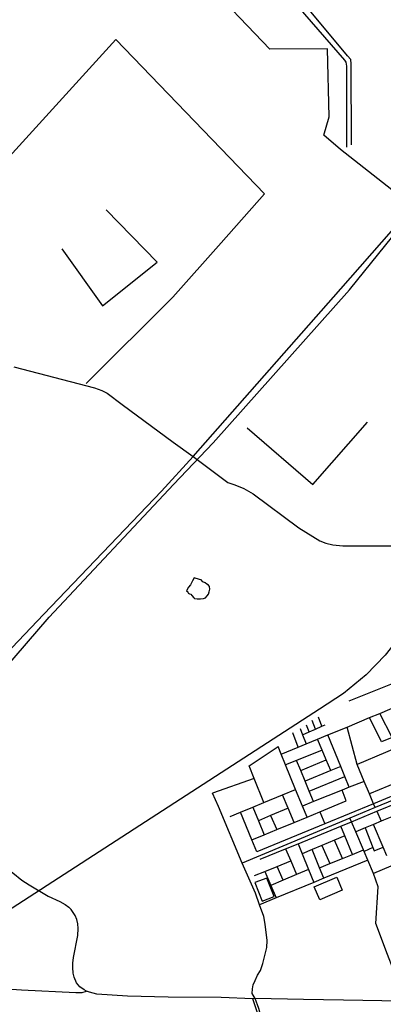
# Model space of a CAD drawing. Header units: millimetres. Extents: x 664923 to 767831, y 3118803 to 3207600.
# Tile 24 of 256: x 693712 to 695525, y 3149460 to 3154375. Entities that reach past the tile are written whole.
import ezdxf

# ---------------------------------------------------------------- set-up
doc = ezdxf.new("R2010")
doc.units = ezdxf.units.MM
for name, color, linetype in [('buildings', 5, 'Continuous'), ('railways', 4, 'Continuous'), ('roads_2', 2, 'Continuous'), ('roads_3', 3, 'Continuous'), ('water', 7, 'Continuous')]:
    doc.layers.add(name, color=color, linetype=linetype)

msp = doc.modelspace()

# ---------------------------------------------------------------- linework, layer by layer
at = {"layer": 'buildings'}
for points in [[(694921.14, 3149974.69), (694979.99, 3149997.76), (694943.26, 3150090.46), (694884.43, 3150067.39), (694921.14, 3149974.69)], [(695292.54, 3150093.84), (695320.15, 3150029.41), (695208.25, 3149981.91), (695180.63, 3150046.35), (695292.54, 3150093.84)]]:
    msp.add_lwpolyline(points, close=True, dxfattribs=at)
at = {"layer": 'railways'}
msp.add_lwpolyline([(696868.53, 3153071.93), (696374.72, 3152380.14), (696124.79, 3152034.87), (696064.47, 3151951.12), (695998.82, 3151860), (695971.38, 3151822.25), (695878.34, 3151694.19), (695657.3, 3151359.73), (695533.8, 3151202.95), (695438.74, 3151105.18), (695326.8, 3151011.33), (695206.18, 3150934.05), (693093, 3149564.37)], dxfattribs=at)
at = {"layer": 'roads_2'}
for points in [[(693683.17, 3152641.64), (694085.11, 3152537.18), (694120.6, 3152524.71), (694148.72, 3152509.94), (694222.64, 3152454.04), (694477.02, 3152265.41), (694576.33, 3152194.9), (694748.84, 3152064.82), (694784.59, 3152052.36), (694829.17, 3152034.88), (694875.82, 3152007.9), (695104.21, 3151838.16), (695207.8, 3151774.32), (695238.37, 3151761.5), (695273.49, 3151753.91), (695322.53, 3151747.93), (695637.51, 3151748)], [(691970.65, 3151216.85), (692109.7, 3151145.11), (692304.21, 3151039.42), (692493.17, 3150936.49), (692671.43, 3150840.27), (692722.92, 3150807.46), (692803.3, 3150752.21), (692922.73, 3150664.96), (693052.17, 3150577.26), (693098.32, 3150545.99), (693273.43, 3150421.38), (693380.84, 3150340), (693397.3, 3150328.16), (693452.58, 3150288.42), (693677.07, 3150115.78), (693723.17, 3150079.92), (693758.61, 3150056.59)], [(695763.92, 3150557.25), (695484.8, 3150441.91), (695358.45, 3150389.71), (694821.05, 3150165.19)], [(694885.4, 3149488.47), (694871.55, 3149514.59), (694871.8, 3149537.79), (694876.05, 3149557.54), (694885.27, 3149579.44), (694897.76, 3149605.13), (694912.34, 3149629.4), (694924.07, 3149662.95), (694943.76, 3149744.28), (694946.12, 3149778.08), (694935.58, 3149860.35), (694929.91, 3149897.54), (694908.12, 3149957.07), (694888.26, 3150015.55), (694821.05, 3150165.19), (694702.58, 3150447.14), (694673.61, 3150514.09)], [(693758.61, 3150056.59), (693854.12, 3149999.35), (693911.62, 3149973.34), (693938.75, 3149958.98), (693956.1, 3149945.49)], [(695613.76, 3149476.09), (695326.92, 3149480.76), (695127.11, 3149484.04), (694885.4, 3149488.47), (694874.07, 3149486.75), (694715.61, 3149494.42), (694451.56, 3149496.08), (694248.84, 3149501.19), (694095.93, 3149510.14), (694059.15, 3149520), (694045.15, 3149525.64), (694033.32, 3149531.72), (694011.43, 3149546.54), (693994.36, 3149567.77), (693982.82, 3149595.1), (693978.44, 3149616.1), (693976.81, 3149644.32), (693976.63, 3149664.68), (693979.42, 3149692.83), (694001.44, 3149803.49), (694003.32, 3149837.79), (694001.9, 3149862.1), (693996.87, 3149883.1), (693987.76, 3149903.63), (693968.51, 3149933.93), (693956.1, 3149945.49)], [(693426.18, 3149552.41), (693720.15, 3149533.02), (693991.71, 3149518.51), (694023.77, 3149519.51), (694045.15, 3149525.64)]]:
    msp.add_lwpolyline(points, dxfattribs=at)
at = {"layer": 'roads_3'}
for points in [[(693097.76, 3150636.23), (693831.34, 3151407.46), (694418.84, 3152021.1), (694576.33, 3152194.9), (695313.31, 3153031.2), (695564.94, 3153319.65), (695782.44, 3153562.72), (696003.14, 3153783.13), (696317.37, 3154122), (696446.02, 3154285.66), (696691.89, 3154667.12)], [(693169.01, 3150591.6), (693858.91, 3151391.76), (694477.95, 3152054.34), (694676.25, 3152262.52), (695355.66, 3153026.17), (695607.79, 3153337.72), (695824.14, 3153575.34), (696027.39, 3153772.3), (696333.67, 3154104.41), (696485.37, 3154288.33), (696718.08, 3154667.73)], [(695591.09, 3153506.67), (695311.4, 3153727.46), (695228.07, 3153799.17), (695254.27, 3153889.82), (695247.37, 3154229.24), (694958.99, 3154228.21), (694621.91, 3154582.18)], [(695365.7, 3153749.79), (695365.24, 3154154.97), (695362.81, 3154175.74), (695347.15, 3154194.9), (695098.08, 3154493.95)], [(695065.54, 3154480.23), (695331.46, 3154173.84), (695338.61, 3154162.85), (695341.03, 3154143.47), (695340.77, 3153738.97)], [(693642.25, 3153671.91), (694191.73, 3154275.47)], [(694191.73, 3154275.47), (694931.92, 3153505.76)], [(694042.82, 3152558.41), (694474.91, 3152990.32), (694716.9, 3153261.38), (694931.92, 3153505.76)], [(693921.57, 3153231.69), (694124.52, 3152947.53), (694397.13, 3153163.99), (694143.25, 3153425.71)], [(694846.04, 3152337.24), (695173.75, 3152055.08), (695445.46, 3152366.09)], [(695669.12, 3151099.81), (695353.24, 3150973.67)], [(695015.89, 3150709.43), (695100.54, 3150744.09), (695140.07, 3150760.28), (695197.08, 3150783.62), (695248.05, 3150804.49), (695344.24, 3150843.87), (695456.57, 3150890.98), (695507.44, 3150912.32), (695557.54, 3150933.33), (695710.97, 3150997.68)], [(695569.23, 3150791.26), (695507.44, 3150912.32)], [(695122.21, 3150804.8), (695155.14, 3150819.48), (695187.43, 3150833.88), (695219.08, 3150848), (695234.31, 3150854.78)], [(695155.14, 3150819.48), (695141.26, 3150854.02)], [(695187.43, 3150833.88), (695170.52, 3150876.52)], [(695219.08, 3150848), (695201.66, 3150893.36)], [(695516.05, 3150770.57), (695456.57, 3150890.98)], [(695100.54, 3150744.09), (695073.13, 3150815.75)], [(695109.54, 3150836.39), (695122.21, 3150804.8), (695140.07, 3150760.28)], [(695354.94, 3150543.14), (695332.93, 3150596.97), (695312.35, 3150647.28), (695248.05, 3150804.49)], [(695484.8, 3150441.91), (695476.57, 3150461.36), (695455.86, 3150510.28), (695429.51, 3150572.53), (695393.72, 3150657.05), (695344.24, 3150843.87)], [(695783.37, 3150820.99), (695729.89, 3150798.49), (695677.23, 3150776.33), (695637.65, 3150759.68), (695585.94, 3150737.92), (695535.1, 3150716.52), (695393.72, 3150657.05)], [(695655.54, 3150824.85), (695618.37, 3150810.39), (695569.23, 3150791.26), (695516.05, 3150770.57)], [(695262.53, 3150626.51), (695240.41, 3150679.62), (695219.79, 3150729.11), (695197.08, 3150783.62)], [(694855.73, 3150650.79), (695000.71, 3150747.05)], [(695144.53, 3150394.27), (695121.88, 3150449.39), (695087, 3150532.39), (695037.68, 3150655.18), (695015.89, 3150709.43), (695000.71, 3150747.05)], [(695219.79, 3150729.11), (695092.28, 3150677.36), (695037.68, 3150655.18)], [(695176.92, 3150471.6), (695155.2, 3150524.4), (695135.06, 3150573.38), (695113.19, 3150626.54), (695092.28, 3150677.36)], [(695113.19, 3150626.54), (695240.41, 3150679.62)], [(694928.64, 3150466.59), (694881.1, 3150586.7), (694855.73, 3150650.79)], [(694911.41, 3150184), (695037.77, 3150236.04), (695099.9, 3150261.61), (695312.49, 3150349.16), (695366.24, 3150371.29), (695492.21, 3150423.38), (695606.68, 3150470.72), (695649.46, 3150488.41), (695771.52, 3150538.88), (695818.19, 3150558.57), (695955.44, 3150616.48), (695979.22, 3150626.52)], [(695312.35, 3150647.28), (695262.53, 3150626.51), (695135.06, 3150573.38)], [(695789.37, 3150647.89), (695650.77, 3150590.69), (695623.3, 3150579.36), (695600.15, 3150569.81), (695455.86, 3150510.28)], [(695863.25, 3150621.91), (695809.75, 3150599.69), (695644.06, 3150530.9), (695476.57, 3150461.36)], [(694881.1, 3150586.7), (694673.61, 3150514.09)], [(695429.51, 3150572.53), (695354.94, 3150543.14), (695319.94, 3150529.34), (695176.92, 3150471.6), (695121.88, 3150449.39)], [(695155.2, 3150524.4), (695332.93, 3150596.97)], [(694760.45, 3150397.87), (694812.68, 3150418.4), (694873.88, 3150443.83), (694928.64, 3150466.59), (695022.51, 3150505.59), (695087, 3150532.39)], [(695340.01, 3150475.02), (695319.94, 3150529.34)], [(694869.87, 3150280.8), (694931.2, 3150306.13), (694993.48, 3150331.86), (695081, 3150368.02), (695144.53, 3150394.27), (695208.56, 3150420.72), (695340.01, 3150475.02)], [(695476.57, 3150461.36), (695233.15, 3150361.18), (694894.4, 3150221.79)], [(695081, 3150368.02), (695050.42, 3150439.93), (695022.51, 3150505.59)], [(694894.4, 3150221.79), (694869.87, 3150280.8), (694812.68, 3150418.4)], [(694873.88, 3150443.83), (694902.18, 3150375.83), (694931.2, 3150306.13)], [(695050.42, 3150439.93), (694962.71, 3150402), (694902.18, 3150375.83)], [(695208.56, 3150420.72), (695233.15, 3150361.18)], [(695627.24, 3150421.16), (695576.07, 3150399.74), (695525.28, 3150378.48), (695514.26, 3150373.86), (695476.67, 3150358.13), (695433.88, 3150340.21), (695387.6, 3150320.83)], [(695492.21, 3150423.38), (695514.26, 3150373.86)], [(694962.71, 3150402), (694993.48, 3150331.86)], [(695613.76, 3149476.09), (695610.07, 3149523.15), (695604.74, 3149555.58), (695595.79, 3149580.71), (695573.5, 3149636.15), (695546.07, 3149708.37), (695487.27, 3149863.22), (695499.83, 3150046.82), (695475.46, 3150113.21), (695447.42, 3150179.47), (695428.82, 3150223.42), (695425.82, 3150230.49), (695387.6, 3150320.83), (695366.24, 3150371.29), (695358.45, 3150389.71)], [(695370.63, 3150208.1), (695332.4, 3150300.86), (695312.49, 3150349.16)], [(695433.88, 3150340.21), (695472.67, 3150243.02), (695479.14, 3150226.81)], [(695985.6, 3150323.15), (695939.94, 3150304.52), (695878.78, 3150279.57), (695832.76, 3150260.59), (695755.97, 3150228.92), (695732.08, 3150219.07), (695714.2, 3150211.68), (695678.29, 3150196.88), (695562.39, 3150149.07), (695475.46, 3150113.21)], [(695542.92, 3150200.36), (695524.31, 3150244.65), (695476.67, 3150358.13)], [(695099.9, 3150261.61), (695120.5, 3150211.21), (695152.6, 3150132.71), (695178.77, 3150068.68)], [(695332.4, 3150300.86), (695282.15, 3150279.61), (695218.46, 3150252.66), (695169.93, 3150232.13), (695120.5, 3150211.21)], [(695321.98, 3150188.37), (695282.15, 3150279.61)], [(695037.77, 3150236.04), (695063.13, 3150175.99), (695092.14, 3150107.26)], [(695228.79, 3150089.3), (695207.16, 3150141.8), (695169.93, 3150232.13)], [(695207.16, 3150141.8), (695257.83, 3150162.35), (695321.98, 3150188.37), (695370.63, 3150208.1), (695425.82, 3150230.49)], [(695218.46, 3150252.66), (695257.83, 3150162.35)], [(695472.67, 3150243.02), (695428.82, 3150223.42)], [(695479.14, 3150226.81), (695524.31, 3150244.65)], [(694882.58, 3150102.32), (694933.39, 3150123.05), (694994.81, 3150148.11), (695063.13, 3150175.99)], [(695447.42, 3150179.47), (695228.79, 3150089.3), (695178.77, 3150068.68), (694989.91, 3149990.8), (694908.12, 3149957.07)], [(694933.39, 3150123.05), (694963.31, 3150053.05), (694989.91, 3149990.8)], [(695152.6, 3150132.71), (695092.14, 3150107.26), (695025.68, 3150079.3), (694963.31, 3150053.05)], [(695025.68, 3150079.3), (694994.81, 3150148.11)], [(696839.96, 3147136.11), (696459.9, 3147396.3), (696379.34, 3147456.42), (696356.16, 3147475.19), (696211.92, 3147579.42), (696110.8, 3147656.81), (696062.21, 3147704.89), (695999.25, 3147777.28), (695865.81, 3147940.38), (695815.39, 3147999.6), (695786.87, 3148044.57), (695672.15, 3148284.95), (695567, 3148486.88), (695394.32, 3148830.49), (695224.21, 3149163.35), (695207.65, 3149172.96), (695001.16, 3149270.1), (694945.99, 3149303.18), (694929.48, 3149318.9), (694920.81, 3149345.29), (694874.07, 3149486.75)], [(695581.58, 3148492.89), (695498.81, 3148646.81), (695405.06, 3148834.46), (695234.2, 3149169.65), (695209.01, 3149181.34), (695148.29, 3149213.6), (695008.46, 3149283.37), (694952.56, 3149314.25), (694938.78, 3149323.62), (694929.8, 3149347), (694904.1, 3149438.25), (694885.4, 3149488.47)]]:
    msp.add_lwpolyline(points, dxfattribs=at)
at = {"layer": 'water'}
msp.add_lwpolyline([(694549.38, 3151518.35), (694552.35, 3151512.68), (694558.18, 3151508.95), (694564.93, 3151506.68), (694569.82, 3151501.51), (694579.62, 3151489.25), (694583.99, 3151485.99), (694596.51, 3151483.8), (694612.82, 3151484.07), (694627.66, 3151485.76), (694638.63, 3151489.75), (694646.16, 3151498.95), (694653.71, 3151506.71), (694655.9, 3151519.16), (694659.52, 3151532.59), (694657.4, 3151544.97), (694652.94, 3151553.01), (694645.68, 3151557.19), (694636.94, 3151563.25), (694625.32, 3151569.26), (694616.53, 3151578.67), (694608.83, 3151579.97), (694582.29, 3151589.07), (694573.9, 3151574.14), (694563.2, 3151553.43), (694553.31, 3151541.82), (694543.04, 3151524.45), (694549.38, 3151518.35)], close=True, dxfattribs=at)

doc.saveas('drawing.dxf')
